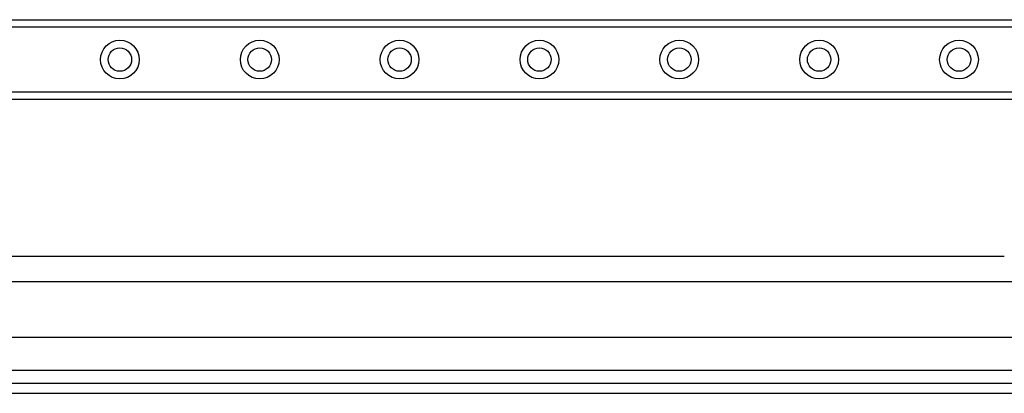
# Model space of a CAD drawing. Header units: inches. Extents: x 5 to 160, y 9 to 87.
# Tile 24 of 203: x 12.09 to 19.02, y 20.87 to 23.5. Entities that reach past the tile are written whole.
import ezdxf

# ---------------------------------------------------------------- set-up
doc = ezdxf.new("R2010")
doc.units = ezdxf.units.IN
doc.header["$MEASUREMENT"] = 0
doc.layers.add('Visible Edges(ANSI)', color=7, linetype='Continuous', lineweight=25)
doc.layers.add('Visible Tangent Edges(ANSI)', color=7, linetype='Continuous', lineweight=25)

msp = doc.modelspace()

# ---------------------------------------------------------------- linework, layer by layer
at = {"layer": 'Visible Edges(ANSI)'}
for p, q in [((7.5515, 23.5041), (31.827, 23.5041)), ((31.827, 22.9421), (7.5515, 22.9421)), ((19.0238, 21.8371), (6.9444, 21.8371)), ((5.627, 21.6605), (19.3054, 21.6605)), ((19.3213, 21.2668), (5.627, 21.2668)), ((34.4872, 20.9411), (4.8912, 20.9411)), ((4.8912, 20.8731), (34.4872, 20.8731))]:
    msp.add_line(p, q, dxfattribs=at)
for centre in [(12.7995, 23.2231), (13.7837, 23.2231), (14.768, 23.2231), (15.7522, 23.2231), (16.7365, 23.2231), (17.7207, 23.2231), (18.705, 23.2231)]:
    msp.add_circle(centre, 0.0825, dxfattribs=at)
at = {"layer": 'Visible Tangent Edges(ANSI)'}
for p, q in [((31.827, 23.4502), (7.5515, 23.4502)), ((7.5515, 22.9959), (31.827, 22.9959)), ((34.4872, 21.0341), (4.8912, 21.0341))]:
    msp.add_line(p, q, dxfattribs=at)
for centre in [(12.7995, 23.2231), (13.7837, 23.2231), (14.768, 23.2231), (15.7522, 23.2231), (16.7365, 23.2231), (17.7207, 23.2231), (18.705, 23.2231)]:
    msp.add_circle(centre, 0.1363, dxfattribs=at)

doc.saveas('drawing.dxf')
